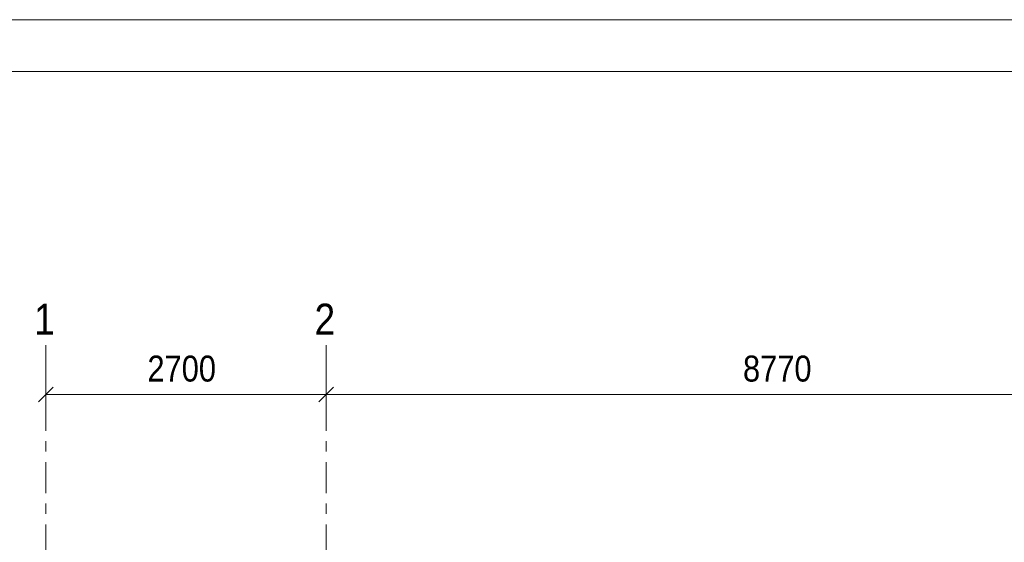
# Model space of a CAD drawing. Header units: millimetres. Extents: x -914 to -73, y -1403 to -809.
# Tile 67 of 79: x -381 to -287, y -859 to -809. Entities that reach past the tile are written whole.
import ezdxf

# ---------------------------------------------------------------- set-up
doc = ezdxf.new("R2010")
doc.units = ezdxf.units.MM
doc.linetypes.add('XKITLINE00', pattern=[0])
doc.linetypes.add('XKITLINE03', pattern=[6, 3, -1, 1, -1])
for name, color, linetype, lineweight in [('Offset', 4, 'Continuous', 0), ('Stramien', 4, 'Continuous', 0), ('Tekening kader', 3, 'Continuous', 0)]:
    doc.layers.add(name, color=color, linetype=linetype, lineweight=lineweight)
doc.styles.add('ARIAL', font='arial.ttf')

msp = doc.modelspace()

# ---------------------------------------------------------------- linework, layer by layer
at = {"layer": 'Offset', "linetype": 'XKITLINE00', "lineweight": 0}
for p, q in [((-378.919, -842.067), (-378.919, -847.567)), ((-351.919, -842.067), (-351.919, -847.567)), ((-351.919, -842.067), (-351.919, -847.567)), ((-378.211, -844.36), (-379.626, -845.775)), ((-351.211, -844.36), (-352.626, -845.775)), ((-351.211, -844.36), (-352.626, -845.775)), ((-378.919, -845.067), (-351.919, -845.067)), ((-351.919, -845.067), (-264.219, -845.067))]:
    msp.add_line(p, q, dxfattribs=at)
at = {"layer": 'Offset'}
for p in [(-378.919, -845.067), (-351.919, -845.067), (-351.919, -845.067)]:
    msp.add_point(p, dxfattribs=at)
at = {"layer": 'Stramien', "linetype": 'XKITLINE03', "lineweight": 0}
for p, q in [((-378.919, -1046.564), (-378.919, -840.314)), ((-351.919, -1046.564), (-351.919, -840.314))]:
    msp.add_line(p, q, dxfattribs=at)
at = {"layer": 'Tekening kader', "linetype": 'XKITLINE00', "lineweight": 0}
for p, q in [((-73.148, -808.982), (-914.148, -808.982)), ((-78.148, -813.982), (-909.148, -813.982))]:
    msp.add_line(p, q, dxfattribs=at)

# ---------------------------------------------------------------- texts
at = {"layer": 'Offset', "style": 'ARIAL', "width": 0.85}
for s, p in [('2700', (-369.127, -843.817)), ('8770', (-311.777, -843.817))]:
    msp.add_text(s, height=2.5, dxfattribs=at).set_placement(p)
at = {"layer": 'Stramien', "style": 'ARIAL', "width": 0.85}
for s, p in [('2', (-353.031, -839.314)), ('1', (-380.031, -839.314))]:
    msp.add_text(s, height=3, dxfattribs=at).set_placement(p)

doc.saveas('drawing.dxf')
